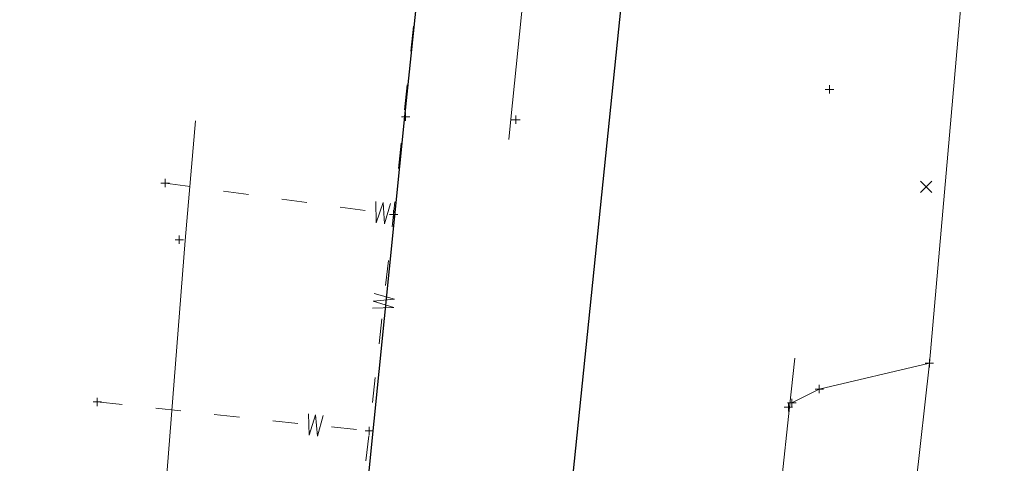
# Model space of a CAD drawing. Extents: x 1620613 to 1693141, y 557269 to 607790.
# Tile 253 of 256: x 1620944 to 1621003, y 607599 to 607626. Entities that reach past the tile are written whole.
import ezdxf

# ---------------------------------------------------------------- set-up
doc = ezdxf.new("R2010")
doc.units = 0
doc.header["$LTSCALE"] = 10
doc.header["$MEASUREMENT"] = 0
for name, pattern in [('DGN Style 1', [4.415544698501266, 0.007346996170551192, -4.408197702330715]), ('DGN Style 3', [10.28579463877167, 7.346996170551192, -2.938798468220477]), ('DGN Style 4', [11.762540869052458, 5.877596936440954, -2.938798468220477, 0.007346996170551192, -2.938798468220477]), ('DGN Style 5', [5.142897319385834, 2.204098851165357, -2.938798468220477])]:
    doc.linetypes.add(name, pattern=pattern)
doc.layers.add('PM_X_Surveyed_Line', color=1, linetype='Continuous', lineweight=30, plot=False)
for name, color, linetype, lineweight in [('PV_X_COP', 4, 'DGN Style 4', 0), ('PV_X_Curb', 120, 'DGN Style 1', 0), ('PV_X_Driveway', 7, 'DGN Style 5', 0), ('PV_X_Shoulder_Aggregate', 30, 'DGN Style 5', 0), ('SV_X_Random_Point (Construction)', 7, 'Continuous', 0), ('UT_X_Water', 133, 'Continuous', 0), ('XS_X_Ground_Line', 92, 'DGN Style 3', 13)]:
    doc.layers.add(name, color=color, linetype=linetype, lineweight=lineweight)
doc.layers.add('SV_X_Shot_Marker (Construction)', color=2, linetype='Continuous', lineweight=0, transparency=0.5)

# ---------------------------------------------------------------- blocks, each defined once
blk = doc.blocks.new('SVPT_78')
at = {"layer": 'SV_X_Shot_Marker (Construction)', "transparency": 33554495}
for p, q in [((-0.02499999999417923, 7.275957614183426e-12), (0.02499999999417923, 7.275957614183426e-12)), ((0, 0.02500000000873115), (0, -0.02499999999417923))]:
    blk.add_line(p, q, dxfattribs=at)
blk.add_point((0, 7.275957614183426e-12), dxfattribs=at)
blk = doc.blocks.new('SVPT_184')
at = {"layer": 'SV_X_Shot_Marker (Construction)', "transparency": 33554495}
for p, q in [((-0.02500000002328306, 7.275957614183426e-12), (0.02499999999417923, 7.275957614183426e-12)), ((-2.91038304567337e-11, 0.02500000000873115), (-2.91038304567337e-11, -0.02499999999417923))]:
    blk.add_line(p, q, dxfattribs=at)
blk.add_point((-2.91038304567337e-11, 7.275957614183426e-12), dxfattribs=at)
blk = doc.blocks.new('SVPT_185')
at = {"layer": 'SV_X_Shot_Marker (Construction)', "transparency": 33554495}
for p, q in [((-0.02499999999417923, 7.275957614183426e-12), (0.02500000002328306, 7.275957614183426e-12)), ((2.91038304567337e-11, 0.02500000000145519), (2.91038304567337e-11, -0.02499999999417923))]:
    blk.add_line(p, q, dxfattribs=at)
blk.add_point((2.91038304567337e-11, 7.275957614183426e-12), dxfattribs=at)
blk = doc.blocks.new('SVPT_199')
at = {"layer": 'SV_X_Shot_Marker (Construction)', "transparency": 33554495}
for p, q in [((-0.02499999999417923, 7.275957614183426e-12), (0.02499999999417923, 7.275957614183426e-12)), ((0, 0.02500000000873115), (0, -0.02499999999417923))]:
    blk.add_line(p, q, dxfattribs=at)
blk.add_point((0, 7.275957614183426e-12), dxfattribs=at)
blk = doc.blocks.new('X_6')
at = {"layer": 'SV_X_Random_Point (Construction)', "color": 7, "linetype": 'Continuous', "lineweight": 0, "transparency": 33554559}
for p, q in [((-0.03333333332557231, -0.03337499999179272), (0.03333333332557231, 0.03337500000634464)), ((-0.03333333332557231, 0.03337500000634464), (0.03333333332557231, -0.03337499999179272))]:
    blk.add_line(p, q, dxfattribs=at)
blk = doc.blocks.new('SVPT_202')
at = {"layer": 'SV_X_Shot_Marker (Construction)', "transparency": 33554495}
for p, q in [((-0.02499999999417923, 7.275957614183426e-12), (0.02500000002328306, 7.275957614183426e-12)), ((2.91038304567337e-11, 0.02500000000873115), (2.91038304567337e-11, -0.02499999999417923))]:
    blk.add_line(p, q, dxfattribs=at)
blk.add_point((2.91038304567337e-11, 7.275957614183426e-12), dxfattribs=at)
blk = doc.blocks.new('SVPT_203')
at = {"layer": 'SV_X_Shot_Marker (Construction)', "transparency": 33554495}
for p, q in [((-0.02500000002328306, 0), (0.02499999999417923, 0)), ((0, 0.02500000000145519), (0, -0.02499999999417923))]:
    blk.add_line(p, q, dxfattribs=at)
blk.add_point((0, 0), dxfattribs=at)
blk = doc.blocks.new('SVPT_204')
at = {"layer": 'SV_X_Shot_Marker (Construction)', "transparency": 33554495}
for p, q in [((-0.02499999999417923, 7.275957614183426e-12), (0.02499999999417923, 7.275957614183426e-12)), ((0, 0.02500000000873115), (0, -0.02499999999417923))]:
    blk.add_line(p, q, dxfattribs=at)
blk.add_point((0, 7.275957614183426e-12), dxfattribs=at)
blk = doc.blocks.new('SVPT_205')
at = {"layer": 'SV_X_Shot_Marker (Construction)', "transparency": 33554495}
for p, q in [((-0.02500000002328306, 0), (0.02499999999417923, 0)), ((0, 0.02500000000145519), (0, -0.02499999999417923))]:
    blk.add_line(p, q, dxfattribs=at)
blk.add_point((0, 0), dxfattribs=at)
blk = doc.blocks.new('SVPT_984')
at = {"layer": 'SV_X_Shot_Marker (Construction)', "transparency": 33554495}
for p, q in [((-0.02499999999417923, 0), (0.02499999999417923, 0)), ((0, 0.02500000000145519), (0, -0.02500000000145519))]:
    blk.add_line(p, q, dxfattribs=at)
blk.add_point((0, 0), dxfattribs=at)
blk = doc.blocks.new('SVPT_985')
at = {"layer": 'SV_X_Shot_Marker (Construction)', "transparency": 33554495}
for p, q in [((-0.02499999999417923, 0), (0.02499999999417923, 0)), ((0, 0.02499999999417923), (0, -0.02500000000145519))]:
    blk.add_line(p, q, dxfattribs=at)
blk.add_point((0, 0), dxfattribs=at)
blk = doc.blocks.new('SVPT_986')
at = {"layer": 'SV_X_Shot_Marker (Construction)', "transparency": 33554495}
for p, q in [((-0.02499999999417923, 0), (0.02499999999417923, 0)), ((0, 0.02499999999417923), (0, -0.02500000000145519))]:
    blk.add_line(p, q, dxfattribs=at)
blk.add_point((0, 0), dxfattribs=at)
blk = doc.blocks.new('SVPT_987')
at = {"layer": 'SV_X_Shot_Marker (Construction)', "transparency": 33554495}
for p, q in [((-0.02499999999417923, 0), (0.02500000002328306, 0)), ((0, 0.02500000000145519), (0, -0.02500000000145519))]:
    blk.add_line(p, q, dxfattribs=at)
blk.add_point((0, 0), dxfattribs=at)
blk = doc.blocks.new('SVPT_988')
at = {"layer": 'SV_X_Shot_Marker (Construction)', "transparency": 33554495}
for p, q in [((-0.02499999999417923, 0), (0.02499999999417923, 0)), ((0, 0.02500000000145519), (0, -0.02500000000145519))]:
    blk.add_line(p, q, dxfattribs=at)
blk.add_point((0, 0), dxfattribs=at)
blk = doc.blocks.new('SVPT_989')
at = {"layer": 'SV_X_Shot_Marker (Construction)', "transparency": 33554495}
for p, q in [((-0.02499999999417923, 0), (0.02499999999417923, 0)), ((0, 0.02500000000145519), (0, -0.02500000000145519))]:
    blk.add_line(p, q, dxfattribs=at)
blk.add_point((0, 0), dxfattribs=at)

msp = doc.modelspace()

# ---------------------------------------------------------------- linework, layer by layer
at = {"layer": 'PM_X_Surveyed_Line', "extrusion": (-0.5699777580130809, 0.05593936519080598, 0.8197537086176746), "elevation": -889061.1741215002, "flags": 128}
msp.add_lwpolyline([(-762800.7243509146, 1274394.872744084), (-762827.7948874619, 1274393.344968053), (-762827.8369769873, 1274393.482323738), (-762860.1266502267, 1274392.512594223), (-762888.7349943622, 1274392.19777178), (-762921.9483463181, 1274392.0968117), (-762937.1967827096, 1274392.219691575), (-762967.8325241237, 1274392.405223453), (-763013.1488176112, 1274392.800790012), (-763040.445352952, 1274392.877340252), (-763083.2156928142, 1274393.219220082)], dxfattribs=at)
at = {"layer": 'PM_X_Surveyed_Line', "extrusion": (0.3593799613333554, -0.04348775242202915, 0.932177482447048), "elevation": 557106.039850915, "flags": 128}
msp.add_lwpolyline([(797870.0339101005, -1431674.089764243), (797894.8270535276, -1431673.407446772), (797919.6194976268, -1431673.067571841), (797991.2343469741, -1431671.667122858)], dxfattribs=at)
at = {"layer": 'PV_X_COP', "extrusion": (-0.9679800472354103, 0.09713414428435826, 0.2314726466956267), "elevation": -1509805.403533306, "flags": 128}
msp.add_lwpolyline([(-766194.2061508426, 360319.8205437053), (-766219.4609785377, 360319.4626058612), (-766248.7121090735, 360319.1164723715), (-766278.3028658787, 360318.3432825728), (-766311.0205938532, 360317.8892826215), (-766326.56087844, 360317.8847577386), (-766357.2773902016, 360318.0230901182), (-766401.988898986, 360318.4512071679), (-766430.7199563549, 360318.6894594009), (-766473.3969242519, 360318.9243948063)], dxfattribs=at)
at = {"layer": 'PV_X_Curb', "extrusion": (0.8246951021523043, -0.08248829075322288, 0.5595298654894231), "elevation": 1287292.37639018, "flags": 128}
msp.add_lwpolyline([(765970.9032518, -867779.8277936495), (765940.848255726, -867780.0473855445), (765935.6616259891, -867780.175279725)], dxfattribs=at)
at = {"layer": 'PV_X_Driveway', "extrusion": (0.0296704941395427, -0.1453850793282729, 0.9889301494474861), "elevation": -39199.03195274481, "flags": 128}
msp.add_lwpolyline([(1709757.696710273, 268352.4911742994), (1709750.972254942, 268352.2957325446), (1709749.212766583, 268351.8104978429)], dxfattribs=at)
at = {"layer": 'PV_X_Shoulder_Aggregate', "extrusion": (0.7597704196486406, -0.0735864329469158, 0.6460138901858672), "elevation": 1187521.95276831, "flags": 128}
msp.add_lwpolyline([(761104.7941069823, -1003636.982352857), (761092.817024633, -1003637.020721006), (761091.1652758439, -1003636.64965958), (761089.8472559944, -1003636.248977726), (761089.2971443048, -1003635.95044162), (761065.441364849, -1003636.387445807), (761046.3145468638, -1003636.671259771), (761032.6205619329, -1003637.0431174), (761003.4759848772, -1003637.217003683), (760973.789177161, -1003637.278341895), (760947.0144889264, -1003637.445877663), (760946.94148592, -1003638.292409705), (760944.9986542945, -1003638.252894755), (760944.9995468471, -1003637.455882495), (760942.5646133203, -1003637.286164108), (760922.7560381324, -1003636.987010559), (760905.4729080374, -1003637.042599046), (760875.4550608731, -1003636.379508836), (760865.0666991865, -1003636.022399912), (760852.4401284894, -1003635.99654184), (760839.3065932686, -1003635.97400874), (760832.1425514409, -1003635.991799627), (760808.2338447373, -1003635.378165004)], dxfattribs=at)
at = {"layer": 'PV_X_Shoulder_Aggregate', "extrusion": (-0.7503985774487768, 0.07907774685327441, 0.6562382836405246), "elevation": -1167649.582939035, "flags": 128}
msp.add_lwpolyline([(-774191.8099170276, 1016905.358752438), (-774161.8754500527, 1016905.447381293), (-774137.4461564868, 1016905.371118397), (-774123.3423449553, 1016905.30523829), (-774093.771889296, 1016905.182586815), (-774065.4802605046, 1016905.116237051), (-774051.7832211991, 1016905.119393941), (-774051.7247425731, 1016904.254151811), (-774049.6844260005, 1016904.212379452), (-774049.5895408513, 1016905.114361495), (-774023.1660363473, 1016905.562026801), (-774007.3485768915, 1016906.117593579), (-773989.134134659, 1016906.335559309), (-773985.7579951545, 1016906.359596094), (-773963.1476029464, 1016906.861277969), (-773939.5847181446, 1016907.065792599), (-773926.5835115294, 1016907.246474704)], dxfattribs=at)
at = {"layer": 'UT_X_Water', "linetype": 'Continuous'}
for p, q in [((1620967.600442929, 607623.6539229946, 1054.23559941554), (1620967.756538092, 607625.1457233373, 1054.248484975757)), ((1620967.236220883, 607620.1730555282, 1054.205533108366), (1620967.392316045, 607621.6648558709, 1054.218418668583)), ((1620966.871998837, 607616.6921880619, 1054.175466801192), (1620967.028093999, 607618.1839884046, 1054.18835236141)), ((1620953.003000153, 607615.8204107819, 1053.933599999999), (1620954.488820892, 607615.6160411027, 1053.957469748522)), ((1620956.469915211, 607615.3435481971, 1053.989296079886), (1620957.95573595, 607615.1391785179, 1054.013165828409)), ((1620959.936830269, 607614.8666856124, 1054.044992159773), (1620961.422651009, 607614.6623159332, 1054.068861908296)), ((1620963.403745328, 607614.3898230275, 1054.10068823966), (1620964.889566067, 607614.1854533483, 1054.124557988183)), ((1620966.109298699, 607609.7342271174, 1054.110052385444), (1620966.277498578, 607611.2246938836, 1054.124804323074)), ((1620965.716832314, 607606.2564713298, 1054.07563119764), (1620965.885032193, 607607.7469380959, 1054.09038313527)), ((1620965.324365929, 607602.7787155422, 1054.041210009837), (1620965.492565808, 607604.2691823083, 1054.055961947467)), ((1620948.961800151, 607602.807310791, 1053.894700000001), (1620950.45327104, 607602.6480265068, 1053.906662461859)), ((1620952.441898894, 607602.4356474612, 1053.922612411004), (1620953.933369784, 607602.276363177, 1053.934574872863)), ((1620955.921997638, 607602.0639841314, 1053.950524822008), (1620957.413468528, 607601.9046998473, 1053.962487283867)), ((1620959.402096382, 607601.6923208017, 1053.978437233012), (1620960.893567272, 607601.5330365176, 1053.990399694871)), ((1620962.882195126, 607601.320657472, 1054.006349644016), (1620964.373666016, 607601.1613731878, 1054.018312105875)), ((1620964.940141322, 607599.2999781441, 1054.01679003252), (1620965.101437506, 607600.7912671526, 1054.023164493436))]:
    msp.add_line(p, q, dxfattribs=at)
at = {"layer": 'UT_X_Water', "linetype": 'Continuous', "lineweight": 0, "extrusion": (-0.01576473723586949, 0.002168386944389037, 0.999873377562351), "elevation": -23182.55180344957, "flags": 128}
msp.add_lwpolyline([(-822826.0350466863, 1522874.226034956), (-822824.7850466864, 1522874.413107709), (-822826.0350466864, 1522874.659079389), (-822824.7850466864, 1522874.905203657), (-822826.0350466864, 1522875.102042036)], dxfattribs=at)
at = {"layer": 'UT_X_Water', "linetype": 'Continuous', "extrusion": (-0.1515929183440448, 0.007324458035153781, 0.9884158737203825), "elevation": -240234.6719368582, "flags": 128}
msp.add_lwpolyline([(-685133.5862801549, 1571498.201650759), (-685134.3296769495, 1571498.249924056), (-685135.0835040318, 1571498.292660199)], dxfattribs=at)
at = {"layer": 'UT_X_Water', "linetype": 'Continuous', "lineweight": 0, "extrusion": (-0.001102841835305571, -0.009772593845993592, 0.999951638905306), "elevation": -6671.533313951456, "flags": 128}
msp.add_lwpolyline([(1620965.503697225, 607572.1906196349), (1620966.766791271, 607572.2363322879), (1620965.552260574, 607572.6209324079), (1620966.821976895, 607572.7253240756), (1620965.601936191, 607573.0611008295)], dxfattribs=at)
at = {"layer": 'UT_X_Water', "linetype": 'Continuous', "lineweight": 0, "extrusion": (-0.007929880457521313, 0.0008468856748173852, 0.9999681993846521), "elevation": -11285.50019582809, "flags": 128}
msp.add_lwpolyline([(1620918.910492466, 607611.8702471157), (1620918.963770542, 607610.6074495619), (1620919.341088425, 607611.8242623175), (1620919.453084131, 607610.5551941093), (1620919.781546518, 607611.7772243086)], dxfattribs=at)
at = {"layer": 'XS_X_Ground_Line'}
msp.add_polyline3d([(1620996.788000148, 607590.3850107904, 1053.529), (1620998.437000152, 607605.1040107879, 1053.522), (1621000.336000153, 607626.565010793, 1053.687), (1621002.111000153, 607645.831010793, 1054.184), (1621002.892000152, 607654.576010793, 1054.414), (1620999.135000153, 607655.949010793, 1054.101), (1620995.811000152, 607656.4710107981, 1053.767), (1620995.386000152, 607656.5980107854, 1053.734), (1620977.877000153, 607662.074010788, 1054.516), (1620971.699000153, 607662.307010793, 1054.461), (1620960.511000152, 607670.5550107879, 1054.23), (1620960.109000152, 607670.677010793, 1054.491), (1620938.469000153, 607671.3620107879, 1054.726599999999), (1620937.805000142, 607643.5614107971, 1054.6223), (1620937.135000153, 607610.919610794, 1054.0878), (1620935.315000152, 607584.4272107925, 1054.665499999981)], dxfattribs=at)

# ---------------------------------------------------------------- block references
at = {"layer": 'SV_X_Random_Point (Construction)', "color": 7, "linetype": 'Continuous', "lineweight": 0, "transparency": 33554559, "xscale": 10, "yscale": 10, "zscale": 10}
msp.add_blockref('X_6', (1620998.246000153, 607615.5990107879, 1053.696), dxfattribs=at)
at = {"layer": 'SV_X_Shot_Marker (Construction)', "transparency": 33554495, "xscale": 10, "yscale": 10, "zscale": 10}
for name, p in [('SVPT_199', (1620992.497000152, 607621.385010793, 1053.479)), ('SVPT_184', (1620967.299000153, 607619.7630107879, 1054.184)), ('SVPT_185', (1620973.848000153, 607619.587010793, 1054.219)), ('SVPT_987', (1620953.003000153, 607615.8204107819, 1053.933599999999)), ('SVPT_988', (1620966.585300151, 607613.95221079, 1054.151799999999)), ('SVPT_989', (1620966.585300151, 607613.95221079, 1054.151799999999)), ('SVPT_78', (1620953.839000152, 607612.4480107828, 1053.758)), ('SVPT_202', (1620998.437000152, 607605.1040107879, 1053.522)), ('SVPT_203', (1620991.887000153, 607603.570010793, 1053.493)), ('SVPT_984', (1620948.961800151, 607602.807310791, 1053.894700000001)), ('SVPT_205', (1620990.055000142, 607602.495010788, 1053.43)), ('SVPT_204', (1620990.259000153, 607602.748010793, 1053.421)), ('SVPT_985', (1620965.132700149, 607601.0803107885, 1054.024400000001)), ('SVPT_986', (1620965.132700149, 607601.0803107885, 1054.024400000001))]:
    msp.add_blockref(name, p, dxfattribs=at)

doc.saveas('drawing.dxf')
